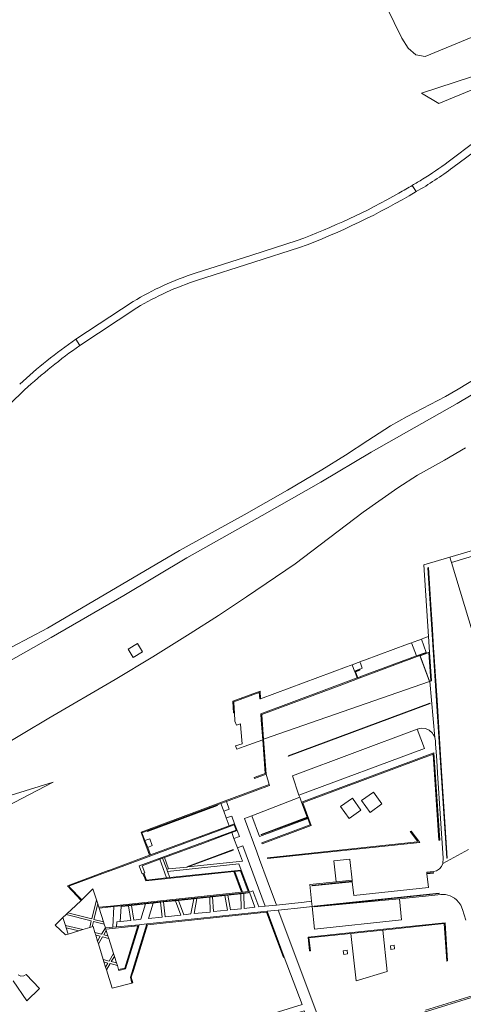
# Model space of a CAD drawing. Extents: x 148869 to 161638, y 453607 to 469810.
# Tile 105 of 256: x 152173 to 152295, y 462096 to 462366. Entities that reach past the tile are written whole.
import ezdxf

# ---------------------------------------------------------------- set-up
doc = ezdxf.new("R2010")
doc.units = 0
for name, color, linetype, lineweight in [('B-RO-VH-VERHARDING_ASFALT-GV', 251, 'CONTINUOUS', 18), ('B-RO-VH-VERHARDING_FUNDERING_ZAND-GV', 251, 'CONTINUOUS', 18), ('B-RO-VH-VERHARDING_GESLOTEN-GV', 251, 'CONTINUOUS', 18), ('B-RO-VH-VERHARDING_HALFVERHARDING-GV', 251, 'CONTINUOUS', 18), ('B-RO-VH-VERHARDING_OPEN-GV', 251, 'CONTINUOUS', 18)]:
    doc.layers.add(name, color=color, linetype=linetype, lineweight=lineweight)

msp = doc.modelspace()

# ---------------------------------------------------------------- linework, layer by layer
at = {"layer": 'B-RO-VH-VERHARDING_ASFALT-GV', "flags": 128}
for points in [[(152291.64, 462325.35), (152303.2, 462333.88), (152315.79, 462343.39)], [(152301.7, 462335.4), (152298.16, 462332.74), (152290.39, 462326.91)], [(152281.65, 462318.78), (152280.57, 462320.48)], [(152280.57, 462320.48), (152281.65, 462318.78)], [(152249.04, 462305.35), (152236.58, 462301.36), (152221.06, 462296.4)], [(152221.65, 462294.43), (152237.14, 462299.45), (152249.66, 462303.42)], [(152204.06, 462288.58), (152188.38, 462278.25), (152189.4, 462276.55), (152205.11, 462286.92)], [(152189.4, 462276.55), (152188.38, 462278.25)], [(152166.2, 462256.61), (152174.32, 462264.4)]]:
    msp.add_lwpolyline(points, dxfattribs=at)
at = {"layer": 'B-RO-VH-VERHARDING_ASFALT-GV'}
for points in [[(152290.39, 462326.91, -0.02101), (152283.4, 462322.17)], [(152281.65, 462318.78, 0.032532), (152291.64, 462325.35)], [(152283.4, 462322.17, -0.008277), (152280.57, 462320.48)], [(152280.57, 462320.48, -0.005498), (152276.91, 462318.35)], [(152276.91, 462318.35, -0.040013), (152249.04, 462305.35)], [(152249.66, 462303.42, 0.045399), (152281.65, 462318.78)], [(152221.06, 462296.4, 0.056708), (152204.06, 462288.58)], [(152205.11, 462286.92, -0.05647), (152221.65, 462294.43)], [(152188.38, 462278.25, 0.039258), (152172.97, 462265.92)], [(152174.32, 462264.4, -0.029334), (152189.4, 462276.55)]]:
    msp.add_lwpolyline(points, format="xyb", dxfattribs=at)
at = {"layer": 'B-RO-VH-VERHARDING_FUNDERING_ZAND-GV', "flags": 128}
for points in [[(152265.03, 462386.88), (152277.73, 462360.81), (152279.47, 462358.12), (152281.57, 462356.26), (152284.05, 462355.81), (152321.29, 462371.16)], [(152353.35, 462372.41), (152331.37, 462363.53), (152305.78, 462353.13), (152283.09, 462345.79), (152287.8, 462342.89), (152311.91, 462352.89), (152336.53, 462362.79), (152361.73, 462372.67)]]:
    msp.add_lwpolyline(points, dxfattribs=at)
at = {"layer": 'B-RO-VH-VERHARDING_GESLOTEN-GV', "flags": 128}
for points in [[(152308.86, 462159.01), (152291.28, 462217), (152290.89, 462218.5), (152283.76, 462216.41), (152285.04, 462196.72), (152285.31, 462192.48), (152285.82, 462184.58), (152285.39, 462184.41), (152286.73, 462169.02), (152286.88, 462168.12), (152286.94, 462167.18), (152287.15, 462163.98), (152287.34, 462161.21), (152287.47, 462159.21), (152288.29, 462146.78), (152289, 462135.93), (152288.95, 462134.51), (152296.01, 462138.28)], [(152296.01, 462138.28), (152288.95, 462134.51), (152288.6, 462133.67), (152288.01, 462132.97), (152287.24, 462132.49), (152286.36, 462132.26), (152284.54, 462132.06), (152284.57, 462131.81), (152286.33, 462131.99), (152286.35, 462131.85), (152284.59, 462131.66), (152285, 462127.93), (152264.51, 462125.69), (152264.09, 462129.48), (152253.09, 462128.32), (152253.07, 462128.46), (152264.07, 462129.63), (152264.04, 462129.89), (152259.66, 462129.43), (152252.5, 462128.67), (152252.98, 462124.11), (152253.14, 462122.68), (152253.66, 462122.73), (152287.92, 462126.37), (152287.94, 462126.22), (152253.68, 462122.58), (152277.01, 462124.76), (152285.9, 462125.72), (152288.38, 462125.98), (152289.69, 462125.92), (152290.95, 462125.57), (152292.1, 462124.95), (152292.65, 462124.46), (152293.33, 462123.73), (152293.84, 462123.02), (152294.34, 462121.81), (152295.24, 462118.92)], [(152275.86, 462091.21), (152305.33, 462100.37), (152332.5, 462108.82), (152359.67, 462117.27), (152363.09, 462124.07), (152362.56, 462123.91), (152359.39, 462117.6), (152356.34, 462116.61), (152340.13, 462111.69), (152337.25, 462110.69), (152326.22, 462107.29), (152312.17, 462102.92), (152312.11, 462102.9), (152311.94, 462102.85), (152305.21, 462100.76), (152304.84, 462100.64), (152297.2, 462098.27), (152284.22, 462094.23)], [(152305.33, 462100.37), (152275.86, 462091.21)]]:
    msp.add_lwpolyline(points, dxfattribs=at)
for points in [[(152290.16, 462135.93), (152289.24, 462150.1), (152288.61, 462159.79), (152287.84, 462171.66), (152287.34, 462179.26), (152286.4, 462193.71), (152286.08, 462198.65), (152285.54, 462206.83), (152284.97, 462215.62), (152284.82, 462215.6), (152288.02, 462166.42), (152289.21, 462148.2), (152290.01, 462135.92)], [(152289.21, 462148.2), (152288.02, 462166.42), (152284.82, 462215.6), (152284.97, 462215.62), (152285.54, 462206.83), (152286.08, 462198.65), (152286.4, 462193.71), (152287.34, 462179.26), (152287.84, 462171.66), (152288.61, 462159.79), (152289.24, 462150.1), (152290.16, 462135.93), (152290.01, 462135.92)], [(152205.24, 462194.83), (152202.7, 462193.24), (152204.09, 462190.99), (152206.63, 462192.56)], [(152284.13, 462192.28), (152284.39, 462192.38), (152283.08, 462196.03), (152282.37, 462195.77), (152280.77, 462195.17), (152280.37, 462195.03), (152281.72, 462191.39)], [(152266.75, 462185.57), (152282.64, 462191.48), (152284.2, 462192.06), (152284.13, 462192.28), (152281.72, 462191.39), (152266.64, 462185.81), (152265.62, 462185.43), (152265.01, 462187.07), (152266.2, 462187.52), (152266.14, 462187.67), (152264.81, 462187.14), (152265.45, 462185.38), (152239.05, 462175.55), (152239.18, 462173.77), (152239.57, 462168.36), (152240.24, 462159.13), (152237.23, 462158.02), (152237.32, 462157.78), (152240.5, 462158.97), (152239.81, 462168.58), (152239.43, 462173.86), (152239.32, 462175.38), (152261.22, 462183.52)], [(152285.31, 462192.48), (152284.2, 462192.06), (152282.64, 462191.48), (152285.26, 462184.35), (152285.39, 462184.41), (152285.82, 462184.58)], [(152282.76, 462191.4), (152285.1, 462192.32), (152285.65, 462184.6), (152285.3, 462184.47)], [(152285.26, 462184.35), (152282.64, 462191.48), (152266.75, 462185.57), (152261.22, 462183.52), (152239.32, 462175.38), (152239.43, 462173.86), (152239.81, 462168.58)], [(152266.12, 462187.75), (152266.5, 462187.89), (152266.85, 462188.02), (152266.42, 462189.15), (152266.18, 462189.76), (152265.74, 462189.6), (152264.05, 462188.97), (152264.7, 462187.22)], [(152285.39, 462184.41), (152285.26, 462184.35), (152239.81, 462168.58), (152240.5, 462158.97), (152241.35, 462156.11), (152241.43, 462155.84), (152229.62, 462151.45), (152230.4, 462149.35), (152228.9, 462148.79), (152229.59, 462146.95), (152231.09, 462147.49), (152231.86, 462145.39), (152232.56, 462143.5), (152233.17, 462141.84), (152231.67, 462141.32), (152232.64, 462138.72), (152234.15, 462139.3), (152240.26, 462122.74), (152243.34, 462123.08), (152240.81, 462129.91), (152238.72, 462135.58), (152237.93, 462137.7), (152234.56, 462146.85), (152236.57, 462147.58), (152249.71, 462152.68), (152249.51, 462153.22), (152247.74, 462158.53), (152281.91, 462171.36), (152283.03, 462171.61), (152284.18, 462171.49), (152285.23, 462171.03), (152286.08, 462170.25), (152286.32, 462169.83), (152286.53, 462169.46), (152286.73, 462169.02)], [(152238.83, 462181.72), (152231.34, 462178.95), (152231.45, 462177.26), (152231.56, 462175.78), (152231.8, 462175.79), (152231.72, 462176.95), (152231.61, 462178.79), (152238.61, 462181.38), (152238.74, 462179.66), (152238.98, 462179.67)], [(152285.46, 462178.31), (152285.4, 462178.45), (152246.57, 462164.02), (152246.62, 462163.87)], [(152246.57, 462164.02), (152285.4, 462178.45), (152285.46, 462178.31), (152246.62, 462163.87)], [(152283.87, 462165.99), (152281.91, 462171.36), (152247.74, 462158.53), (152249.51, 462153.22)], [(152286.5, 462164.78), (152250.23, 462151.29), (152251.74, 462147.21), (152251.81, 462147.02), (152251.81, 462147.02), (152251.9, 462146.77), (152252.54, 462145.06), (152239.34, 462140.18), (152239.44, 462139.89), (152252.86, 462144.92), (152250.56, 462151.14), (152252.24, 462151.76), (152286.29, 462164.43), (152287.84, 462140.84), (152288.09, 462140.85)], [(152208.85, 462136.83), (152208.04, 462138.9), (152207.3, 462140.77), (152206.48, 462142.86), (152207.92, 462143.4), (152227.12, 462150.52), (152228.11, 462150.89), (152229.62, 462151.45), (152241.43, 462155.84), (152241.35, 462156.11), (152228.58, 462151.34), (152206.24, 462143.04), (152207.11, 462140.7), (152207.81, 462138.81), (152208.58, 462136.73)], [(152239.12, 462142.46), (152251.74, 462147.21), (152250.23, 462151.29), (152249.71, 462152.68), (152236.57, 462147.58), (152238.71, 462141.85), (152251.9, 462146.77), (152251.81, 462147.02), (152239.16, 462142.31)], [(152266.5, 462149.14), (152264.14, 462152.38), (152260.9, 462150.07), (152263.23, 462146.82)], [(152272.25, 462150.83), (152269.92, 462154.05), (152266.67, 462151.74), (152269.01, 462148.49)], [(152229.59, 462146.95), (152228.9, 462148.79), (152228.11, 462150.89), (152227.12, 462150.52), (152227.16, 462150.36), (152207.98, 462143.23), (152207.92, 462143.4), (152206.48, 462142.86), (152207.3, 462140.77), (152208.62, 462141.26), (152209.31, 462139.37), (152208.04, 462138.9), (152208.85, 462136.83), (152230.37, 462144.84)], [(152227.16, 462150.36), (152227.12, 462150.52), (152207.92, 462143.4), (152207.98, 462143.23)], [(152251.81, 462147.02), (152251.81, 462147.02), (152251.74, 462147.21), (152239.12, 462142.46), (152239.16, 462142.31)], [(152231.86, 462145.39), (152230.37, 462144.84), (152208.85, 462136.83), (152208.58, 462136.73), (152199.28, 462133.27), (152199.27, 462133.27), (152197.28, 462132.53), (152197.23, 462132.51), (152186.03, 462128.34), (152189.77, 462124.35), (152189.95, 462124.53), (152186.56, 462128.11), (152186.61, 462128.3), (152197.22, 462132.24), (152199.27, 462133), (152231.72, 462145.07), (152232.25, 462143.65), (152232.56, 462143.5)], [(152232.56, 462143.5), (152232.25, 462143.65), (152205.7, 462133.79), (152205.8, 462133.54), (152206.5, 462131.66), (152206.73, 462131.74), (152207.51, 462129.67), (152231.68, 462132.24), (152233.77, 462126.61), (152198.79, 462122.89), (152196.93, 462122.7), (152196.73, 462122.67), (152194.66, 462122.45), (152194.73, 462122.23), (152198.78, 462122.65), (152200.75, 462122.86), (152200.85, 462122.87), (152200.85, 462122.87), (152235.61, 462126.54), (152235.91, 462126.58), (152233.65, 462132.68), (152221.97, 462131.44), (152214.08, 462130.61), (152213.22, 462130.52), (152207.68, 462129.93), (152206.95, 462131.83), (152207.24, 462131.93), (152206.53, 462133.84), (152211.37, 462135.64), (152212.12, 462135.91), (152212.14, 462135.92), (152212.61, 462136.1), (152223.12, 462139.99), (152230.59, 462142.77), (152231.06, 462142.94)], [(152282.61, 462140.27), (152280.21, 462143.38), (152280.02, 462143.22), (152282.03, 462140.62), (152281.94, 462140.44), (152240.84, 462136.04), (152240.88, 462135.81)], [(152207.3, 462140.77), (152208.04, 462138.9), (152209.31, 462139.37), (152208.62, 462141.26)], [(152232.64, 462138.72), (152231.67, 462141.32), (152231.06, 462142.94), (152230.59, 462142.77), (152223.12, 462139.99), (152212.61, 462136.1), (152213.77, 462132.96), (152218.82, 462133.49), (152218.78, 462133.59), (152231.43, 462138.28), (152231.48, 462138.14), (152231.48, 462138.12), (152219.05, 462133.52), (152233.99, 462135.09)], [(152219.05, 462133.52), (152231.48, 462138.12), (152231.48, 462138.14), (152231.43, 462138.28), (152218.78, 462133.59), (152218.82, 462133.49), (152218.84, 462133.45), (152218.84, 462133.44)], [(152213.22, 462130.52), (152211.37, 462135.64), (152206.53, 462133.84), (152207.24, 462131.93), (152206.95, 462131.83), (152207.68, 462129.93)], [(152263.43, 462135.52), (152263.42, 462135.63), (152259.05, 462135.16), (152259.66, 462129.43), (152264.04, 462129.89)], [(152221.97, 462131.44), (152233.65, 462132.68), (152233.01, 462134.39), (152213.47, 462132.31), (152214.08, 462130.61)], [(152235.56, 462126.81), (152234.03, 462126.65), (152231.94, 462132.26), (152233.47, 462132.42)], [(152284.59, 462131.66), (152286.35, 462131.85), (152286.33, 462131.99), (152284.57, 462131.81)], [(152194, 462124.52), (152193.05, 462127.49), (152189.95, 462124.53), (152189.77, 462124.35), (152186.95, 462121.66), (152186.17, 462120.92), (152192.74, 462119.28)], [(152264.07, 462129.63), (152253.07, 462128.46), (152253.09, 462128.32), (152264.09, 462129.48)], [(152236.9, 462126.94), (152235.91, 462126.58), (152237.45, 462122.47), (152234.46, 462122.16), (152234.4, 462126.25), (152233.54, 462126.16), (152233.63, 462122.07), (152230.75, 462121.76), (152230.05, 462125.79), (152229.19, 462125.7), (152229.91, 462121.66), (152226.05, 462121.26), (152225.84, 462125.34), (152225.05, 462125.26), (152225.2, 462121.16), (152220.77, 462120.71), (152221.55, 462124.89), (152220.7, 462124.79), (152219.9, 462120.62), (152217.97, 462120.41), (152216.46, 462124.34), (152215.64, 462124.26), (152217.1, 462120.31), (152212.85, 462119.85), (152212.4, 462123.91), (152211.57, 462123.83), (152212, 462119.76), (152208.27, 462119.37), (152209.55, 462123.61), (152207.43, 462123.39), (152206.16, 462119.16), (152204.28, 462118.96), (152203.59, 462122.98), (152202.75, 462122.89), (152203.43, 462118.87), (152200.54, 462118.54), (152199.55, 462118.43), (152199.49, 462117.08), (152205.67, 462117.64), (152207.81, 462117.88), (152240.77, 462121.39), (152243.84, 462121.7), (152250.81, 462122.44), (152253.14, 462122.68), (152252.98, 462124.11), (152250.91, 462123.89), (152243.34, 462123.08), (152240.26, 462122.74), (152238.53, 462122.58)], [(152202.75, 462122.89), (152203.59, 462122.98), (152207.43, 462123.39), (152209.55, 462123.61), (152211.57, 462123.83), (152212.4, 462123.91), (152215.64, 462124.26), (152216.46, 462124.34), (152220.7, 462124.79), (152221.55, 462124.89), (152225.05, 462125.26), (152225.84, 462125.34), (152229.19, 462125.7), (152230.05, 462125.79), (152233.54, 462126.16), (152234.4, 462126.25), (152235.61, 462126.38), (152235.61, 462126.54), (152200.85, 462122.87), (152200.85, 462122.87), (152200.86, 462122.69)], [(152216.46, 462124.34), (152217.97, 462120.41), (152219.9, 462120.62), (152220.7, 462124.79)], [(152221.55, 462124.89), (152220.77, 462120.71), (152225.2, 462121.16), (152225.05, 462125.26)], [(152225.84, 462125.34), (152226.05, 462121.26), (152229.91, 462121.66), (152229.19, 462125.7)], [(152230.05, 462125.79), (152230.75, 462121.76), (152233.63, 462122.07), (152233.54, 462126.16)], [(152237.45, 462122.47), (152235.91, 462126.58), (152235.61, 462126.54), (152235.61, 462126.38), (152234.4, 462126.25), (152234.46, 462122.16)], [(152277.01, 462124.76), (152253.68, 462122.58), (152253.66, 462122.73), (152253.14, 462122.68), (152253.8, 462116.47), (152277.63, 462118.98)], [(152287.94, 462126.22), (152287.92, 462126.37), (152253.66, 462122.73), (152253.68, 462122.58)], [(152243.84, 462121.7), (152240.77, 462121.39), (152245.49, 462108.76), (152250.35, 462095.75), (152215.81, 462085.12), (152215.97, 462084.57), (152212.46, 462083.49), (152212.29, 462084.04), (152189.26, 462076.97), (152174.84, 462092.07), (152176.08, 462089.76), (152178.39, 462085.78), (152188.73, 462074.93), (152213.14, 462082.43), (152215.97, 462073.19), (152218.81, 462074.06), (152216, 462083.31), (152247.36, 462092.96), (152250.97, 462094.07), (152254.36, 462085.01), (152257.24, 462085.89), (152257.18, 462086.06)], [(152194.73, 462122.23), (152194.66, 462122.45), (152194.35, 462123.41), (152193.3, 462119.13), (152195.92, 462118.49)], [(152199.49, 462117.08), (152199.55, 462118.43), (152200.54, 462118.54), (152200.74, 462122.7), (152200.75, 462122.86), (152198.78, 462122.65), (152198.52, 462116.99)], [(152202.75, 462122.89), (152200.86, 462122.69), (152200.85, 462122.87), (152200.75, 462122.86), (152200.74, 462122.7), (152200.54, 462118.54), (152203.43, 462118.87)], [(152203.59, 462122.98), (152204.28, 462118.96), (152206.16, 462119.16), (152207.43, 462123.39)], [(152209.55, 462123.61), (152208.27, 462119.37), (152212, 462119.76), (152211.57, 462123.83)], [(152212.4, 462123.91), (152212.85, 462119.85), (152217.1, 462120.31), (152215.64, 462124.26)], [(152192.15, 462116.92), (152192.59, 462118.72), (152185.66, 462120.44), (152184.82, 462119.64), (152185.5, 462117.49), (152190.23, 462116.33)], [(152240.77, 462121.39), (152207.81, 462117.88), (152203.29, 462103.27), (152203.71, 462101.62), (152203.97, 462101.69), (152203.55, 462103.26), (152204.12, 462105.08), (152208.01, 462117.65), (152240.61, 462121.1), (152242.96, 462114.77), (152245.23, 462108.65), (152245.49, 462108.76)], [(152189.13, 462115.99), (152185.7, 462116.84), (152186.25, 462115.1)], [(152196.12, 462117.83), (152193.16, 462118.56), (152192.82, 462117.12), (152192.82, 462117.13), (152193.08, 462117.2), (152193.6, 462115.5), (152195.4, 462115.04), (152196.45, 462116.8)], [(152205.67, 462117.64), (152199.49, 462117.08), (152198.52, 462116.99), (152196.45, 462116.8), (152196.57, 462116.44), (152205.32, 462117.35), (152201.77, 462105.8), (152200.08, 462105.42), (152200.17, 462105.15), (152201.98, 462105.59)], [(152207.81, 462117.88), (152205.67, 462117.64), (152201.98, 462105.59), (152200.17, 462105.15), (152200.08, 462105.42), (152199.73, 462106.52), (152197.77, 462107.01), (152196.73, 462105.3), (152198.27, 462100.26), (152203.69, 462101.62), (152203.71, 462101.62), (152203.29, 462103.27)], [(152289.55, 462118.23), (152277.84, 462117), (152251.98, 462114.26), (152252.39, 462110.48), (152252.62, 462110.51), (152252.24, 462114.04), (152263.74, 462115.26), (152272.5, 462116.19), (152289.32, 462117.97), (152290, 462107.71), (152290.24, 462107.73)], [(152195.06, 462114.5), (152193.8, 462114.85), (152194.3, 462113.2)], [(152198.7, 462109.77), (152197.37, 462113.92), (152195.66, 462114.35), (152194.54, 462112.43), (152195.87, 462108.1), (152197.48, 462107.7)], [(152195.99, 462114.88), (152197.15, 462114.61), (152196.68, 462116.08)], [(152274.58, 462111.89), (152274.69, 462110.91), (152275.72, 462111.03), (152275.61, 462112.04)], [(152198.95, 462108.99), (152198.07, 462107.55), (152199.52, 462107.18)], [(152261.63, 462110.53), (152261.76, 462109.55), (152262.76, 462109.66), (152262.67, 462110.66)], [(152197.16, 462107.16), (152196.06, 462107.48), (152196.5, 462106.06)]]:
    msp.add_lwpolyline(points, close=True, dxfattribs=at)
at = {"layer": 'B-RO-VH-VERHARDING_HALFVERHARDING-GV', "flags": 128}
for points in [[(152544.42, 462409.79), (152348.33, 462293.5), (152332.35, 462284.1), (152292.89, 462260.64), (152269.33, 462247.27), (152255.51, 462239.02), (152239.46, 462229.89), (152218.76, 462218.31), (152201.52, 462207.99), (152181.62, 462196.48), (152164.19, 462186.66)], [(152164.19, 462186.66), (152181.62, 462196.48), (152201.52, 462207.99), (152218.76, 462218.31), (152239.46, 462229.89), (152255.51, 462239.02), (152269.33, 462247.27), (152292.89, 462260.64), (152332.35, 462284.1), (152348.33, 462293.5), (152544.42, 462409.79)], [(152315.85, 462278.41), (152293.11, 462264.53), (152289.68, 462262.57), (152279.18, 462257.06), (152274.58, 462254.49), (152268.39, 462250.53), (152262.28, 462246.45), (152255.73, 462242.44), (152246.34, 462236.9), (152234.46, 462230.11), (152216.77, 462220.32), (152180.56, 462199.03), (152170.9, 462193.89)], [(152166.82, 462165.9), (152180.95, 462174.34), (152199.12, 462184.92), (152209.44, 462191.15), (152219.65, 462197.54), (152227.42, 462202.53), (152235.12, 462207.61), (152248.42, 462216.66), (152267.07, 462230.85), (152276.58, 462237.51), (152281.96, 462240.95), (152289.41, 462245.13), (152295.17, 462248.48)]]:
    msp.add_lwpolyline(points, dxfattribs=at)
for points in [[(152204.09, 462190.99), (152202.7, 462193.24), (152205.24, 462194.83), (152206.63, 462192.56)], [(152273.7, 462104.86), (152272.5, 462116.19), (152263.74, 462115.26), (152265.16, 462102.26)]]:
    msp.add_lwpolyline(points, close=True, dxfattribs=at)
at = {"layer": 'B-RO-VH-VERHARDING_OPEN-GV', "flags": 128}
for points in [[(152319.98, 462225.69), (152320.89, 462227.49), (152306.11, 462223.03), (152305.78, 462222.93), (152301.04, 462221.5), (152290.89, 462218.5), (152291.28, 462217)], [(152266.64, 462185.81), (152281.72, 462191.39), (152280.37, 462195.03), (152279.26, 462194.62), (152267.49, 462190.25), (152266.38, 462189.84), (152266.18, 462189.76), (152266.42, 462189.15), (152266.85, 462188.02), (152266.5, 462187.89), (152266.12, 462187.75), (152266.14, 462187.67), (152266.2, 462187.52), (152265.01, 462187.07), (152265.62, 462185.43)], [(152285.31, 462192.48), (152285.04, 462196.72), (152283.68, 462196.24), (152283.24, 462196.09), (152283.08, 462196.03), (152284.39, 462192.38), (152284.13, 462192.28), (152284.2, 462192.06)], [(152264.05, 462188.97), (152263.53, 462188.78), (152262.55, 462188.41), (152238.98, 462179.67), (152238.74, 462179.66), (152238.61, 462181.38), (152231.61, 462178.79), (152231.72, 462176.95), (152231.8, 462175.79), (152231.96, 462173.5), (152232.34, 462172.41), (152233.5, 462172.77), (152233.6, 462171.43), (152233.9, 462167.3), (152232.14, 462166.78), (152232.44, 462165.79), (152234.48, 462166.53), (152239.57, 462168.36), (152239.18, 462173.77), (152239.05, 462175.55), (152265.45, 462185.38), (152264.81, 462187.14), (152266.14, 462187.67), (152266.12, 462187.75), (152264.7, 462187.22)], [(152158.74, 462144.65), (152182.14, 462156.78), (152135.75, 462142.45), (152131.75, 462140.38), (152133.62, 462138.38), (152137.89, 462133.84)], [(152214.08, 462130.61), (152213.47, 462132.31), (152213.26, 462132.91), (152212.14, 462135.92), (152212.12, 462135.91), (152211.37, 462135.64), (152213.22, 462130.52)], [(152213.77, 462132.96), (152212.61, 462136.1), (152212.14, 462135.92), (152213.26, 462132.91)], [(152194.35, 462123.41), (152194, 462124.52), (152192.74, 462119.28), (152186.17, 462120.92), (152185.66, 462120.44), (152192.59, 462118.72), (152192.15, 462116.92), (152192.82, 462117.12), (152193.16, 462118.56), (152196.12, 462117.83), (152195.92, 462118.49), (152193.3, 462119.13)], [(152186.25, 462115.1), (152185.7, 462116.84), (152185.5, 462117.49), (152184.82, 462119.64), (152182.64, 462117.59), (152185.53, 462114.88)], [(152190.23, 462116.33), (152185.5, 462117.49), (152185.7, 462116.84), (152189.13, 462115.99)], [(152196.68, 462116.08), (152196.57, 462116.44), (152196.45, 462116.8), (152195.4, 462115.04), (152193.6, 462115.5), (152193.8, 462114.85), (152195.06, 462114.5), (152194.3, 462113.2), (152194.54, 462112.43), (152195.66, 462114.35), (152197.37, 462113.92), (152197.15, 462114.61), (152195.99, 462114.88)], [(152198.95, 462108.99), (152198.7, 462109.77), (152197.48, 462107.7), (152195.87, 462108.1), (152196.06, 462107.48), (152197.16, 462107.16), (152196.5, 462106.06), (152196.73, 462105.3), (152197.77, 462107.01), (152199.73, 462106.52), (152199.52, 462107.18), (152198.07, 462107.55)]]:
    msp.add_lwpolyline(points, close=True, dxfattribs=at)
msp.add_lwpolyline([(152171.19, 462102.32), (152174.91, 462096.83), (152178.42, 462100.16), (152174.77, 462103.98), (152174.07, 462103.64), (152173.3, 462103.6), (152172.57, 462103.9)], dxfattribs=at)

doc.saveas('drawing.dxf')
